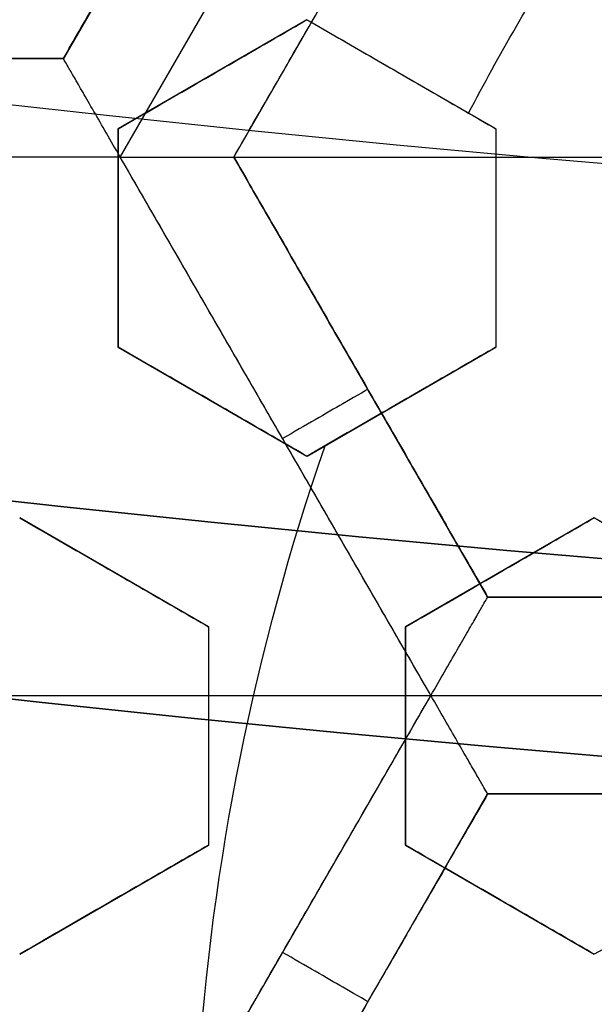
# Model space of a CAD drawing. Header units: centimetres. Extents: x -14.2 to 14.2, y -23.9 to 0.
# Tile 36 of 256: x -0.3285 to -0.2555, y -23.0208 to -22.8958. Entities that reach past the tile are written whole.
import ezdxf

# ---------------------------------------------------------------- set-up
doc = ezdxf.new("R2010")
doc.units = ezdxf.units.CM
doc.layers.add('Default', color=7, linetype='Continuous', true_color=0x000000)

# ---------------------------------------------------------------- blocks, each defined once
blk = doc.blocks.new('Block 10')
at = {"layer": 'Default', "extrusion": (0, -1, 0)}
for centre, radius in [((0, 20, 11.64412469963), 3.056153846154), ((0, 20, 11.74393517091), 3.15), ((0, 20, 12.75), 3.15), ((0, 20, 12.8), 3.149999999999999), ((0, 20, 12.85), 3.15), ((0, 20, 13.5), 3), ((0, 20, 16.45), 3.05), ((0, 20, 16.45), 2.975), ((0, 20, 16.65), 3.05)]:
    blk.add_arc(centre, radius, 0, 180, dxfattribs=at)
at = {"layer": 'Default', "extrusion": (0, 1, 0)}
for centre, radius, end in [((0, 20, -11.821967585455), 3.149999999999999, 180), ((0, 20, -11.9), 3.15, 180), ((0, 20, -13.625), 3, 179.9999999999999), ((0, 20, -13.75), 3, 180), ((0, 20, -16.30510174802), 3.097618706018, 180), ((3.552713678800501e-16, 20, -16.41899023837), 3.15, 180), ((0, 20, -16.534495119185), 3.149999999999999, 180), ((0, 20, -16.55), 3.050000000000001, 180), ((0, 20, -16.55), 2.974999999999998, 180), ((0, 20, -16.65), 3.15, 180), ((0, 20, -16.65), 2.975, 180), ((0, 20, -16.7), 2.925, 180), ((0, 20, -16.7), 2.925, 180)]:
    blk.add_arc(centre, radius, 0, end, dxfattribs=at)

msp = doc.modelspace()

# ---------------------------------------------------------------- linework, layer by layer
at = {"layer": 'Default'}
for p, q in [((-0.2907006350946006, -22.84492436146, -4.306251), (-0.3229506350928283, -22.90078300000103, -4.306251)), ((-0.3157308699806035, -22.91328200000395, -4.352500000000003), (-0.2762660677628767, -22.84492695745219, -4.3525)), ((-0.3013000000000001, -22.913283, -4.306251), (-0.2690500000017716, -22.85742436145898, -4.306251)), ((-0.2920000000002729, -22.89584747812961, -3.078722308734), (-0.3160000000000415, -22.90970388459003, -3.078722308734)), ((-0.2680000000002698, -22.9097038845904, -3.070852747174), (-0.2920000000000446, -22.89584747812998, -3.070852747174)), ((-0.3229502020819, -22.900783, -4.306251), (-0.38745094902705, -22.900783, -4.306251)), ((-0.3040000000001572, -22.90277568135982, -3.105255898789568), (-0.3040000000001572, -22.90277568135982, -3.052047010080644)), ((-0.2800000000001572, -22.90277568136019, -3.097457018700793), (-0.2800000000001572, -22.90277568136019, -3.044248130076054)), ((-0.3160000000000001, -22.90970388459, -3.0796802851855), (-0.3160000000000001, -22.93741669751, -3.0796802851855)), ((-0.268, -22.90970388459, -3.063663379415), (-0.268, -22.93741669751, -3.063663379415)), ((-0.3157331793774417, -22.913281, -4.352500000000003), (-0.3946672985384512, -22.913281, -4.352500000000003)), ((-0.2762649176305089, -22.98164103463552, -4.352499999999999), (-0.3157320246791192, -22.91328199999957, -4.352499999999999)), ((-0.3012999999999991, -22.913283, -4.2725), (-0.1723000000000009, -22.913283, -4.2725)), ((-0.2690497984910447, -22.96914198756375, -4.306251), (-0.3012999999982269, -22.91328299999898, -4.306251)), ((-0.3160000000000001, -22.92356029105, -3.052987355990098), (-0.3160000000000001, -22.92356029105, -3.106196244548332)), ((-0.268, -22.92356029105, -3.090171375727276), (-0.268, -22.92356029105, -3.036962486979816)), ((-0.3159999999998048, -22.93741669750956, -3.0728548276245), (-0.2920000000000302, -22.95127310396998, -3.0728548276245)), ((-0.2919999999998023, -22.95127310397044, -3.064707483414), (-0.2680000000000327, -22.93741669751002, -3.064707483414)), ((-0.2851747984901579, -22.94121266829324, -4.340002), (-0.2851747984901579, -22.94121266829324, -4.2725)), ((-0.3039999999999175, -22.94434490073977, -3.099455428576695), (-0.3039999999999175, -22.94434490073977, -3.0462465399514)), ((-0.2799999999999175, -22.94434490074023, -3.091242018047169), (-0.2799999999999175, -22.94434490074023, -3.038033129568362)), ((-0.30450000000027, -22.97292373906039, -3.074904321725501), (-0.3285000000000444, -22.95906733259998, -3.074904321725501)), ((-0.2555000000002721, -22.95906733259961, -3.057829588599), (-0.2795000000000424, -22.97292373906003, -3.057829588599)), ((-0.2315000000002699, -22.97292373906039, -3.049469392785), (-0.2555000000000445, -22.95906733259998, -3.049469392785)), ((-0.3165000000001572, -22.96599553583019, -3.101501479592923), (-0.3165000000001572, -22.96599553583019, -3.048292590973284)), ((-0.2675000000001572, -22.96599553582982, -3.084366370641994), (-0.2675000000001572, -22.96599553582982, -3.031157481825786)), ((-0.20455, -22.96914163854, -4.306251), (-0.26905, -22.96914163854, -4.306251)), ((-0.3045, -22.97292373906, -3.069011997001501), (-0.3045, -23.00063655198, -3.069011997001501)), ((-0.2795, -22.97292373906, -3.0601274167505), (-0.2795, -23.00063655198, -3.0601274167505)), ((-0.4341342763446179, -22.9816415, -4.3525), (-0.2762657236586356, -22.9816415, -4.3525)), ((-0.3157320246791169, -23.05000100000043, -4.352500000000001), (-0.2762651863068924, -22.98164243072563, -4.352500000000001)), ((-0.2762646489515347, -22.98164336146, -4.352499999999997), (-0.1973348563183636, -22.98164336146, -4.352499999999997)), ((-0.3045, -22.98678014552, -3.09550877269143), (-0.3045, -22.98678014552, -3.042299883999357)), ((-0.2795, -22.98678014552, -3.033407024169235), (-0.2795, -22.98678014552, -3.086615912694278)), ((-0.3012999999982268, -23.05000000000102, -4.306251), (-0.2690499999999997, -22.99414136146, -4.306251)), ((-0.26905, -22.99414136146, -4.306251), (-0.20455, -22.99414136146, -4.306251)), ((-0.3284999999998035, -23.01449295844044, -3.071980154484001), (-0.3045000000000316, -23.00063655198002, -3.071980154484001)), ((-0.2794999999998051, -23.00063655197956, -3.054308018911), (-0.2555000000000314, -23.01449295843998, -3.054308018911)), ((-0.3164999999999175, -23.00756475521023, -3.098543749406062), (-0.3164999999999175, -23.00756475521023, -3.045334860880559)), ((-0.2674999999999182, -23.00756475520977, -3.08089587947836), (-0.2674999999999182, -23.00756475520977, -3.027686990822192))]:
    msp.add_line(p, q, dxfattribs=at)
at = {"layer": 'Default', "extrusion": (0, 0, -1)}
for centre, radius, start, end in [((0, -23.05, 3), 0.9, 270, 90), ((0, -23.05, 3.789997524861), 0.9, 270, 89.99999999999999), ((0, -23.05, 4.600000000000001), 0.8550000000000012, 270, 90), ((0, -23.05, 4.286758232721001), 0.8349999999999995, 270, 90), ((0, -23.05, 4.3375), 0.82, 0, 180), ((0, -23.05, 4.295), 0.8074999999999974, 270, 89.99999999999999), ((0, -23.05, 4.3125), 0.795, 0, 180), ((0, -23.05, 4.178651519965), 0.775, 0, 90), ((0, -23.05, 4.2025), 0.7575000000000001, 0, 180), ((0, -23.05, 4.245), 0.7574999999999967, 270, 89.99999999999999), ((0, -23.05, 4.2725), 0.7275, 0, 180), ((0, -23.05, 3.125), 0.6775000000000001, 0, 180), ((0, -23.05, 3.135), 0.677500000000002, 0, 180), ((-4.440892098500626e-17, -23.05, 3.1075), 0.6725, 0, 180), ((-4.440892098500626e-17, -23.05, 3.145), 0.6725, 0, 180), ((-4.440892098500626e-17, -23.05, 4.2725), 0.6675, 0, 180), ((0, -23.05, 3.126519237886), 0.6125, 0, 180), ((0, -23.05, 3.1125), 0.6075, 0, 180), ((0, -23.05, 3.145), 0.6075, 0, 180), ((0, -23.05, 3.1), 0.6000000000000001, 270, 90), ((0, -23.05, 3.05), 0.6000000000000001, 270, 89.99999999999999), ((0, -23.05, 3.120895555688), 0.5500000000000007, 0, 180), ((0, -23.05, 3.040664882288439), 0.3065014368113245, 27.66266909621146, 32.33733090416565), ((0, -23.05, 3.040664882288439), 0.3065014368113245, 3.686225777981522, 19.05139153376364)]:
    msp.add_arc(centre, radius, start, end, dxfattribs=at)
at = {"layer": 'Default'}
for centre, radius, start, end in [((0, -23.05, -4.6), 0.8550000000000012, 90, 270), ((4.484155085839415e-45, -23.05, -4.58), 0.8349999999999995, 90.00000000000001, 270), ((0, -23.05, -4.4333791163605), 0.8349999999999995, 90, 270), ((0, -23.05, -4.3125), 0.7825000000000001, 0, 180), ((0, -23.05, -4.207003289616), 0.775, 90, 270), ((0, -23.05, -4.192827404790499), 0.775, 90, 270), ((0, -23.05, -4.287500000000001), 0.7575000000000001, 0, 180), ((0, -23.05, -4.245), 0.7575000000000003, 0, 180), ((0, -23.05, -3.1), 0.7025000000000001, 0, 180), ((0, -23.05, -3.145), 0.6775000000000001, 0, 180), ((0, -23.05, -3.12625), 0.6724999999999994, 0, 180), ((0, -23.05, -4.3675), 0.6675, 0, 180), ((0, -23.05, -4.32), 0.6675000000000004, 0, 180), ((0, -23.05, -4.3975), 0.6375000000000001, 0, 180), ((0, -23.05, -3.1075), 0.6367740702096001, 0, 180), ((-4.440892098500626e-17, -23.05, -3.145), 0.6231698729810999, 0, 180), ((0, -23.05, -4.378480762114), 0.6075, 0, 180), ((0, -23.05, -4.3975), 0.6075, 0, 180), ((0, -23.05, -4.387990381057), 0.6074999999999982, 0, 180), ((0, -23.05, -3.12875), 0.6074999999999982, 0, 180), ((0, -23.05, -3), 0.6000000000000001, 90, 270), ((0, -23.05, -3.1125), 0.55, 0, 180), ((-5.000444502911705e-14, -23.05, -3.129291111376), 0.55000000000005, 0, 180)]:
    msp.add_arc(centre, radius, start, end, dxfattribs=at)
at = {"layer": 'Default', "extrusion": (-0.5000000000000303, 0.8660254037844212, 0)}
msp.add_arc((11.73007295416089, -4.340002, -19.72688937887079), 0.01249799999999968, 180, 270.0033246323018, dxfattribs=at)
at = {"layer": 'Default', "extrusion": (0.5000000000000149, 0.86602540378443, 0)}
msp.add_arc((-11.25156854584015, -4.340002, -20.07848174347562), 0.01249799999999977, 180, 270.0022091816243, dxfattribs=at)
at = {"layer": 'Default'}
for points, degree in [([(4.096019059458e-09, -23.94999504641, -4.579995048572), (-0.0235431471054, -23.94999504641, -4.579995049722), (-0.07063544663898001, -23.94815681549, -4.579973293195), (-0.1409862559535, -23.93982430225, -4.579982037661), (-0.2102233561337, -23.92605387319, -4.579979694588), (-0.2783909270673, -23.90683803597, -4.579980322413), (-0.3447773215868, -23.88234055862, -4.579980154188), (-0.4089202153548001, -23.85277824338, -4.579980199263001), (-0.4707621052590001, -23.81814901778, -4.579980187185), (-0.5295038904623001, -23.77889465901, -4.579980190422), (-0.5850604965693, -23.73511101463, -4.579980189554), (-0.6370893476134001, -23.6870108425, -4.579980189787), (-0.6850100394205, -23.63517092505, -4.579980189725), (-0.7288631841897, -23.57955851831, -4.579980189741), (-0.7681839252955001, -23.52069739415, -4.579980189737), (-0.8026905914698, -23.45909097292, -4.579980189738), (-0.8323654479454, -23.39472976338, -4.579980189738), (-0.8568215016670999, -23.32842157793, -4.579980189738), (-0.8760232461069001, -23.26036952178, -4.579980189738), (-0.8898444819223, -23.19086607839, -4.579980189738), (-0.8981408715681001, -23.12075437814, -4.579980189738), (-0.9009294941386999, -23.05000055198, -4.579980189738), (-0.8981411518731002, -22.979249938, -4.579980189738), (-0.8898450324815, -22.90913678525, -4.579980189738), (-0.8760234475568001, -22.83963165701, -4.579980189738), (-0.8568232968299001, -22.77158396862, -4.579980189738), (-0.8323660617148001, -22.70527147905, -4.579980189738), (-0.8026916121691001, -22.64091123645, -4.579980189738), (-0.7681862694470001, -22.57930634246, -4.579980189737), (-0.7288638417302, -22.52044236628, -4.579980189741), (-0.6850126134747, -22.46483218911, -4.579980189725), (-0.6370916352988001, -22.41299131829, -4.579980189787), (-0.5850613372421, -22.36488979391, -4.579980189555), (-0.5295085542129, -22.32110875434, -4.579980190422), (-0.4707636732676, -22.28185182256, -4.579980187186), (-0.4089218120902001, -22.24722266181, -4.579980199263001), (-0.3447812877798, -22.21766105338, -4.579980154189), (-0.2783916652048, -22.19316214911, -4.579980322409), (-0.2102250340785, -22.1739465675, -4.579979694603), (-0.1409877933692, -22.16017590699, -4.579982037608), (-0.07063561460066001, -22.15184317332, -4.579973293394), (-0.02354317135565, -22.15000495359, -4.579995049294), (-4.096018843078e-09, -22.15000495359, -4.579995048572)], 3), ([(5.339996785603e-09, -23.92999354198, -4.599993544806), (-0.02306651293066, -23.92999354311, -4.599993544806), (-0.06904166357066, -23.92817025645, -4.600002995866), (-0.1378559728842, -23.92003351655, -4.59999919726), (-0.2055461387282, -23.90656647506, -4.600000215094), (-0.2722006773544, -23.88777833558, -4.599999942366), (-0.3371088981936, -23.86382577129, -4.600000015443), (-0.3998249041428, -23.83492118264, -4.599999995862), (-0.4602915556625, -23.8010619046, -4.600000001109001), (-0.517726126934, -23.76268102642, -4.599999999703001), (-0.5720472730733, -23.71987099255, -4.600000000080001), (-0.6229187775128, -23.67284062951, -4.599999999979), (-0.6697729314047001, -23.62215442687, -4.600000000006), (-0.7126508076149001, -23.56777879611, -4.599999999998), (-0.7510967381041, -23.51022712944, -4.600000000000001), (-0.7848356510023, -23.44999145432, -4.600000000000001), (-0.8138506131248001, -23.38706147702, -4.600000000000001), (-0.8377625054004, -23.32222862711, -4.600000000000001), (-0.8565371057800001, -23.25569057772, -4.600000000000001), (-0.8700509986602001, -23.18773274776, -4.600000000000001), (-0.8781627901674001, -23.11918117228, -4.600000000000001), (-0.8808894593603, -23.05000127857, -4.600000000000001), (-0.8781631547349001, -22.98082407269, -4.600000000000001), (-0.8700516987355, -22.91227112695, -4.600000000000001), (-0.8565375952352, -22.84431175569, -4.600000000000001), (-0.8377644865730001, -22.77777748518, -4.600000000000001), (-0.8138516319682, -22.71294077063, -4.600000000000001), (-0.7848371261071, -22.65001162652, -4.600000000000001), (-0.7510995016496, -22.58977730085, -4.600000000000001), (-0.7126521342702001, -22.53222301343, -4.599999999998), (-0.6697761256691, -22.47784940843, -4.600000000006), (-0.6229218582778, -22.42716233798, -4.599999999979), (-0.5720491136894, -22.38013066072, -4.600000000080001), (-0.5177314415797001, -22.33732285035, -4.599999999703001), (-0.4602938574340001, -22.29893938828, -4.600000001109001), (-0.3998271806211, -22.26508006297, -4.599999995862), (-0.3371134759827, -22.23617609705, -4.600000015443), (-0.2722021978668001, -22.21222210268, -4.599999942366), (-0.205548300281, -22.19343406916, -4.600000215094), (-0.13785759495, -22.17996669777, -4.59999919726), (-0.06904173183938, -22.17182972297, -4.600002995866), (-0.02306648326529, -22.17000645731, -4.599993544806), (-5.339996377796e-09, -22.17000645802, -4.599993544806)], 3), ([(-0.2907006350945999, -22.84492436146, -4.2725), (-0.3068256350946, -22.87285368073, -4.2725), (-0.3229506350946, -22.900783, -4.2725)], 2), ([(-0.3229497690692, -22.9007835, -4.340002), (-0.3068247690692, -22.87285418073, -4.340002), (-0.2906997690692, -22.84492486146, -4.340002)], 2), ([(-0.3013, -22.913283, -4.2725), (-0.285175, -22.88535368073, -4.2725), (-0.26905, -22.85742436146, -4.2725)], 2), ([(-0.3013, -22.913283, -4.340002), (-0.285175, -22.88535368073, -4.340002), (-0.26905, -22.85742436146, -4.340002)], 2), ([(-0.3160000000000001, -22.90970388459, -3.108156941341), (-0.3132858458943, -22.90813686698, -3.107485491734), (-0.3078893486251, -22.90502119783, -3.106170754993), (-0.2998991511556, -22.90040805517, -3.10428589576), (-0.2946235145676, -22.89736216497, -3.103083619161), (-0.292, -22.89584747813, -3.102496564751)], 3), ([(-0.3160000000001, -22.90970388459, -3.054948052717), (-0.313283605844, -22.90813557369, -3.054276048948), (-0.3078841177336, -22.90501817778, -3.052960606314), (-0.2998940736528, -22.90040512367, -3.051075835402), (-0.2946213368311, -22.89736090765, -3.049874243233), (-0.2920000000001, -22.89584747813, -3.049287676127)], 3), ([(-0.2920000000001, -22.89584747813, -3.049287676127), (-0.29200000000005, -22.89584747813, -3.075892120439), (-0.292, -22.89584747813, -3.102496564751)], 2), ([(-0.292, -22.89584747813, -3.102496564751), (-0.289307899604, -22.89740176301, -3.101365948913), (-0.2839406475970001, -22.90050054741, -3.099111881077), (-0.2759399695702, -22.90511974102, -3.095752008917), (-0.2706409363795, -22.90817913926, -3.093526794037), (-0.268, -22.90970388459, -3.092417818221)], 3), ([(-0.2920000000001, -22.89584747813, -3.049287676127), (-0.2893084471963, -22.89740144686, -3.048157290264), (-0.2839419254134, -22.90049980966, -3.045903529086), (-0.2759412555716, -22.90511899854, -3.042543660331), (-0.2706414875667, -22.90817882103, -3.040318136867), (-0.2680000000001, -22.90970388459, -3.039208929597)], 3), ([(-0.3874512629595, -22.9007833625, -4.340002), (-0.35520051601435, -22.90078343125, -4.340002), (-0.3229497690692, -22.9007835, -4.340002)], 2), ([(-0.3874506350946, -22.900783, -4.2725), (-0.3552006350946, -22.900783, -4.2725), (-0.3229506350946, -22.900783, -4.2725)], 2), ([(-0.3229506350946, -22.900783, -4.2725), (-0.3229502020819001, -22.90078325, -4.306251), (-0.3229497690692, -22.9007835, -4.340002)], 2), ([(-0.3157326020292, -22.913282, -4.3525), (-0.3163250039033, -22.91225592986, -4.3525), (-0.3174873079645, -22.91023544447, -4.352248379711), (-0.3191122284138, -22.90742392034, -4.351174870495), (-0.3205050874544, -22.90501070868, -4.349517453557), (-0.3216022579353, -22.90311026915, -4.347437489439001), (-0.3223811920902, -22.90176216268, -4.345087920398), (-0.3228420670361, -22.90095980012, -4.342582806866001), (-0.3229497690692, -22.9007835, -4.340857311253), (-0.3229497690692, -22.9007835, -4.340002)], 3), ([(-0.3160000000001, -22.90970388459, -3.054948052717), (-0.31600000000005, -22.90970388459, -3.081552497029), (-0.3160000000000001, -22.90970388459, -3.108156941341)], 2), ([(-0.3160000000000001, -22.93741669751, -3.104412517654), (-0.3160000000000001, -22.93434606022, -3.104787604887), (-0.3160000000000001, -22.928199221, -3.105565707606), (-0.3160000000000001, -22.9189674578, -3.106813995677), (-0.3160000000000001, -22.91279428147, -3.107700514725), (-0.3160000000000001, -22.90970388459, -3.108156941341)], 3), ([(-0.3160000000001, -22.93741669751, -3.05120362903), (-0.3160000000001, -22.93434482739, -3.051578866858), (-0.316, -22.92819634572, -3.052357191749), (-0.316, -22.91896447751, -3.053605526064), (-0.3160000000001, -22.91279300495, -3.054491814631), (-0.3160000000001, -22.90970388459, -3.054948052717)], 3), ([(-0.268, -22.90970388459, -3.092417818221), (-0.268, -22.91280558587, -3.091894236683), (-0.268, -22.91899376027, -3.09087692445), (-0.268, -22.92822172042, -3.089443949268), (-0.268, -22.93435566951, -3.088549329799), (-0.268, -22.93741669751, -3.088117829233)], 3), ([(-0.268, -22.90970388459, -3.092417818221), (-0.26800000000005, -22.90970388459, -3.065813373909), (-0.2680000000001, -22.90970388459, -3.039208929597)], 2), ([(-0.2680000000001, -22.90970388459, -3.039208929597), (-0.2680000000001, -22.91280774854, -3.03868498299), (-0.268, -22.91899881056, -3.037667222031), (-0.268, -22.92822658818, -3.036234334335), (-0.2680000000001, -22.93435775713, -3.035340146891), (-0.2680000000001, -22.93741669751, -3.034908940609)], 3), ([(-0.3157326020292, -22.913282, -4.3525), (-0.3552002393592, -22.913282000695, -4.3524999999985), (-0.3946678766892, -22.91328200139, -4.352499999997)], 2), ([(-0.2762654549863, -22.98164196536, -4.3525), (-0.29599902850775, -22.94746198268, -4.3525), (-0.3157326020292, -22.913282, -4.3525)], 2), ([(-0.3157326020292, -22.913282, -4.3525), (-0.3145463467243, -22.913282, -4.3525), (-0.3122146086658, -22.9132834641, -4.352248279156), (-0.3089671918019, -22.91328287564, -4.351174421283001), (-0.3061815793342, -22.91328303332, -4.349517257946), (-0.303987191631, -22.91328299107, -4.347437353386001), (-0.302430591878, -22.9132830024, -4.345087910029), (-0.3015044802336, -22.91328299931, -4.34258304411), (-0.3013, -22.913283, -4.340857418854), (-0.3013, -22.913283, -4.340002)], 3), ([(-0.3013, -22.913283, -4.2725), (-0.3013, -22.913283, -4.306251), (-0.3013, -22.913283, -4.340002)], 2), ([(-0.3013, -22.913283, -4.340002), (-0.285175, -22.941212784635, -4.340002), (-0.26905, -22.96914256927, -4.340002)], 2), ([(-0.26905, -22.96914163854, -4.2725), (-0.285175, -22.94121231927, -4.2725), (-0.3013, -22.913283, -4.2725)], 2), ([(-0.3160000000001, -22.93741669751, -3.05120362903), (-0.31600000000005, -22.93741669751, -3.077808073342), (-0.3160000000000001, -22.93741669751, -3.104412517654)], 2), ([(-0.292, -22.95127310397, -3.094506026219), (-0.2945894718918, -22.94977807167, -3.095573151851), (-0.2998198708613, -22.94675829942, -3.097729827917), (-0.3078199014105, -22.94213947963, -3.101032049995), (-0.3132561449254, -22.93900086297, -3.103278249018), (-0.3160000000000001, -22.93741669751, -3.104412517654)], 3), ([(-0.2920000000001, -22.95127310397, -3.041297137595), (-0.2945879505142, -22.94977895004, -3.042363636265), (-0.2998163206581, -22.94676034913, -3.044519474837), (-0.3078162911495, -22.94214156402, -3.04782167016), (-0.3132545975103, -22.93900175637, -3.050068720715), (-0.3160000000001, -22.93741669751, -3.05120362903)], 3), ([(-0.268, -22.93741669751, -3.088117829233), (-0.2705907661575, -22.93891247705, -3.088776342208), (-0.2758227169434, -22.94193314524, -3.090127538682), (-0.2838075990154, -22.94654321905, -3.092252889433), (-0.2892508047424, -22.94968585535, -3.093743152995), (-0.292, -22.95127310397, -3.094506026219)], 3), ([(-0.2680000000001, -22.93741669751, -3.034908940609), (-0.2705939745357, -22.9389143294, -3.03556826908), (-0.2758301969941, -22.94193746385, -3.036920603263), (-0.2838153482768, -22.94654769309, -3.039046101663), (-0.2892541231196, -22.94968777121, -3.040535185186), (-0.2920000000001, -22.95127310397, -3.041297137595)], 3), ([(-0.2680000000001, -22.93741669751, -3.034908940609), (-0.26800000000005, -22.93741669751, -3.061513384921), (-0.268, -22.93741669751, -3.088117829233)], 2), ([(-0.2920000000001, -22.95127310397, -3.041297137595), (-0.29200000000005, -22.95127310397, -3.067901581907), (-0.292, -22.95127310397, -3.094506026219)], 2), ([(-0.3285, -22.9590673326, -3.10637684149), (-0.3257357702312, -22.9606632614, -3.105252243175), (-0.3202723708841, -22.96381755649, -3.103031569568), (-0.312273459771, -22.96843572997, -3.099786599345), (-0.307069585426, -22.97144018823, -3.097679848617), (-0.3045, -22.97292373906, -3.096640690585)], 3), ([(-0.3285000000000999, -22.9590673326, -3.053167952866), (-0.3257375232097, -22.96066224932, -3.052044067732), (-0.3202764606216, -22.96381519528, -3.049824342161), (-0.312277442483, -22.96843343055, -3.046579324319), (-0.3070712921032, -22.97143920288, -3.044471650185), (-0.3045000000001, -22.97292373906, -3.043431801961)], 3), ([(-0.2795, -22.97292373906, -3.087843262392), (-0.276730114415, -22.97132454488, -3.087026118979), (-0.2712593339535, -22.9681659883, -3.085431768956), (-0.2632779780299, -22.96355795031, -3.08316447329), (-0.2580715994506, -22.96055204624, -3.081725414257), (-0.2555, -22.9590673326, -3.08102480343)], 3), ([(-0.2795000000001, -22.97292373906, -3.034634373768), (-0.2767261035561, -22.9713222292, -3.033816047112), (-0.2712499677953, -22.96816058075, -3.032220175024), (-0.2632689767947, -22.96355275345, -3.029953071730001), (-0.2580677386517, -22.9605498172, -3.02851547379), (-0.2555000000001, -22.9590673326, -3.027815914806)], 3), ([(-0.2555000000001, -22.9590673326, -3.027815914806), (-0.25550000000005, -22.9590673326, -3.054420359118), (-0.2555, -22.9590673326, -3.08102480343)], 2), ([(-0.2555, -22.9590673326, -3.08102480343), (-0.2527388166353, -22.96066150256, -3.079883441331), (-0.2472794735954, -22.96381345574, -3.07762810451), (-0.2392794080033, -22.96843229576, -3.074327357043), (-0.2340721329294, -22.97143871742, -3.072181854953), (-0.2315, -22.97292373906, -3.071122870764)], 3), ([(-0.2555000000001, -22.9590673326, -3.027815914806), (-0.2527411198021, -22.96066017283, -3.026675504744), (-0.2472848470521, -22.96381035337, -3.024421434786), (-0.2392846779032, -22.96842925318, -3.021120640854), (-0.2340743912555, -22.97143741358, -3.018973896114), (-0.2315000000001, -22.97292373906, -3.01791398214)], 3), ([(-0.2762654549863, -22.98164196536, -4.3525), (-0.2756730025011, -22.98061580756, -4.3525), (-0.274504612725, -22.97859890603, -4.352248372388), (-0.2728821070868, -22.9757859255, -4.351174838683), (-0.2714886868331, -22.97337311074, -4.349517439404), (-0.2703914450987, -22.97147271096, -4.347437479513), (-0.2696133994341, -22.97012412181, -4.34508791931), (-0.2691490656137, -22.96932369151, -4.342582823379), (-0.26905, -22.96914256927, -4.340857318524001), (-0.26905, -22.96914256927, -4.340002)], 3), ([(-0.26905, -22.96914163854, -4.2725), (-0.2368, -22.96914163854, -4.2725), (-0.20455, -22.96914163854, -4.2725)], 2), ([(-0.26905, -22.96914256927, -4.340002), (-0.26905, -22.969142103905, -4.306251), (-0.26905, -22.96914163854, -4.2725)], 2), ([(-0.26905, -22.96914256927, -4.340002), (-0.2368, -22.96914256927, -4.340002), (-0.20455, -22.96914256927, -4.340002)], 2), ([(-0.3045000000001, -22.97292373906, -3.043431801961), (-0.30450000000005, -22.97292373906, -3.070036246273), (-0.3045, -22.97292373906, -3.096640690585)], 2), ([(-0.3045, -22.97292373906, -3.096640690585), (-0.3045, -22.97599862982, -3.096366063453), (-0.3045, -22.98215120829, -3.09584745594), (-0.3045, -22.99138741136, -3.095163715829), (-0.3045, -22.99755238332, -3.094771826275), (-0.3045, -23.00063655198, -3.094592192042)], 3), ([(-0.3045000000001, -22.97292373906, -3.043431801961), (-0.3045000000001, -22.97599911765, -3.04315713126), (-0.3045, -22.98215234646, -3.042638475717), (-0.3045, -22.99138846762, -3.041954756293), (-0.3045000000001, -22.99755283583, -3.041562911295), (-0.3045000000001, -23.00063655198, -3.041383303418)], 3), ([(-0.2795000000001, -22.97292373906, -3.034634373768), (-0.27950000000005, -22.97292373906, -3.06123881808), (-0.2795, -22.97292373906, -3.087843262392)], 2), ([(-0.2795, -23.00063655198, -3.085620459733), (-0.2795, -22.99755293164, -3.085815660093), (-0.2795, -22.99138871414, -3.086241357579), (-0.2795, -22.982153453, -3.086983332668), (-0.2795, -22.97599960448, -3.087545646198), (-0.2795, -22.97292373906, -3.087843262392)], 3), ([(-0.2795000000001, -23.00063655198, -3.032411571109), (-0.2795000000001, -22.99755230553, -3.032606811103), (-0.2795, -22.99138725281, -3.033032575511), (-0.2795, -22.9821518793, -3.03377458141), (-0.2795000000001, -22.97599893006, -3.034336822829), (-0.2795000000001, -22.97292373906, -3.034634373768)], 3), ([(-0.3157326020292, -23.050001, -4.3525), (-0.29599902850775, -23.01582148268, -4.3525), (-0.2762654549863, -22.98164196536, -4.3525)], 2), ([(-0.26905, -22.99414136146, -4.340002), (-0.26905, -22.99414136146, -4.340857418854), (-0.2691522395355, -22.99396427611, -4.34258304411), (-0.2696152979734, -22.99316224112, -4.345087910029), (-0.2703935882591, -22.9918141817, -4.347437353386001), (-0.2714908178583, -22.98991380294, -4.349517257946), (-0.2728834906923, -22.98750132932, -4.351174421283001), (-0.274507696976, -22.98468921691, -4.352248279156), (-0.2756723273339, -22.98266929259, -4.3525), (-0.2762654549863, -22.98164196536, -4.3525)], 3), ([(-0.26905, -22.99414136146, -4.340002), (-0.285175, -23.02207068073, -4.340002), (-0.3013, -23.05, -4.340002)], 2), ([(-0.26905, -22.99414136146, -4.2725), (-0.285175, -23.02207068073, -4.2725), (-0.3013, -23.05, -4.2725)], 2), ([(-0.20455, -22.99414136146, -4.340002), (-0.2368, -22.99414136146, -4.340002), (-0.26905, -22.99414136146, -4.340002)], 2), ([(-0.26905, -22.99414136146, -4.340002), (-0.26905, -22.99414136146, -4.306251), (-0.26905, -22.99414136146, -4.2725)], 2), ([(-0.26905, -22.99414136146, -4.2725), (-0.2368, -22.99414136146, -4.2725), (-0.20455, -22.99414136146, -4.2725)], 2), ([(-0.3045, -23.00063655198, -3.094592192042), (-0.3070291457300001, -23.00209675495, -3.09541581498), (-0.3121789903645, -23.00507001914, -3.097104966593), (-0.3201597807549, -23.00967773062, -3.099759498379), (-0.3256874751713, -23.01286914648, -3.101622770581), (-0.3285, -23.01449295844, -3.10257700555)], 3), ([(-0.3045000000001, -23.00063655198, -3.041383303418), (-0.3070321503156, -23.00209848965, -3.042207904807), (-0.3121859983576, -23.00507406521, -3.04389838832), (-0.320167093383, -23.00968195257, -3.046553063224), (-0.3256906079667, -23.0128709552, -3.048414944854), (-0.3285000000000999, -23.01449295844, -3.049368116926)], 3), ([(-0.3045, -23.00063655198, -3.094592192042), (-0.30450000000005, -23.00063655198, -3.06798774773), (-0.3045000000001, -23.00063655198, -3.041383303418)], 2), ([(-0.2795000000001, -23.00063655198, -3.032411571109), (-0.27950000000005, -23.00063655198, -3.059016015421), (-0.2795, -23.00063655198, -3.085620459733)], 2), ([(-0.2555, -23.01449295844, -3.076204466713), (-0.2580321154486, -23.01303104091, -3.077190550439), (-0.263186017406, -23.01005543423, -3.079202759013), (-0.2711826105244, -23.00543859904, -3.082340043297), (-0.27669729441, -23.00225469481, -3.084513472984), (-0.2795, -23.00063655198, -3.085620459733)], 3), ([(-0.2555000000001, -23.01449295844, -3.022995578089), (-0.2580296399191, -23.01303247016, -3.023980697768), (-0.2631802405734, -23.01005876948, -3.025991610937), (-0.2711765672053, -23.00544208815, -3.029128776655), (-0.2766947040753, -23.00225619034, -3.031303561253), (-0.2795000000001, -23.00063655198, -3.032411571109)], 3), ([(-0.2315, -23.00063655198, -3.068469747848), (-0.2340051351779, -23.00208289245, -3.069251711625), (-0.2391228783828, -23.00503762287, -3.070866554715), (-0.2470926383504, -23.00963896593, -3.073434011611), (-0.2526586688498, -23.01285251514, -3.075262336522), (-0.2555, -23.01449295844, -3.076204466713)], 3), ([(-0.2315000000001, -23.00063655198, -3.015260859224), (-0.2340102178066, -23.00208582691, -3.016044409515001), (-0.239134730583, -23.00504446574, -3.017661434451), (-0.2471051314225, -23.00964617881, -3.020229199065), (-0.2526640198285, -23.01285560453, -3.022055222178), (-0.2555000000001, -23.01449295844, -3.022995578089)], 3), ([(-0.2555000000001, -23.01449295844, -3.022995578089), (-0.25550000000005, -23.01449295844, -3.049600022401), (-0.2555, -23.01449295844, -3.076204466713)], 2)]:
    msp.add_open_spline(points, degree=degree, dxfattribs=at)

# ---------------------------------------------------------------- block references
at = {"layer": 'Default', "extrusion": (0, -1, 0)}
msp.add_blockref('Block 10', (0, 0), dxfattribs=at)

doc.saveas('drawing.dxf')
